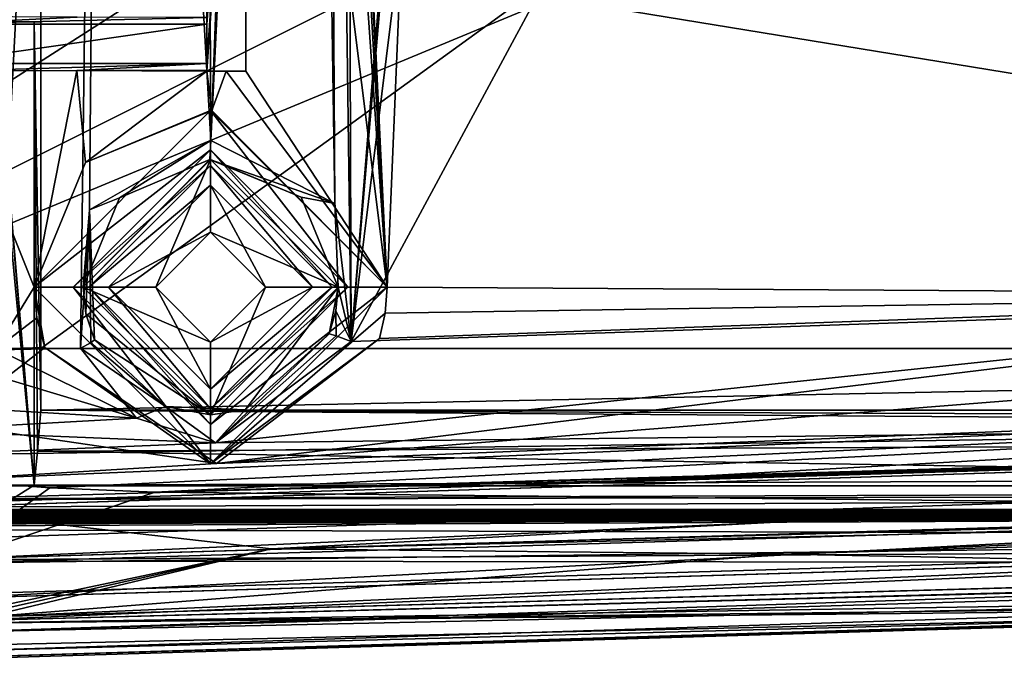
# Model space of a CAD drawing. Extents: x -54 to 446, y -6 to 1400.
# Tile 225 of 254: x 16 to 41, y 1330 to 1346. Entities that reach past the tile are written whole.
import ezdxf

# ---------------------------------------------------------------- set-up
doc = ezdxf.new("R2010")
doc.units = 0
doc.header["$LTSCALE"] = 52.148148
for name, color, linetype in [('1023', 7, 'CONTINUOUS'), ('1034', 7, 'CONTINUOUS'), ('1035', 7, 'CONTINUOUS'), ('1038', 7, 'CONTINUOUS'), ('1039', 7, 'CONTINUOUS'), ('1043', 7, 'CONTINUOUS'), ('1049', 7, 'CONTINUOUS'), ('1061', 7, 'CONTINUOUS'), ('1064', 7, 'CONTINUOUS'), ('1075', 7, 'CONTINUOUS'), ('1091', 7, 'CONTINUOUS'), ('1159', 7, 'CONTINUOUS'), ('1160', 7, 'CONTINUOUS'), ('1172', 7, 'CONTINUOUS'), ('1180', 7, 'CONTINUOUS'), ('1190', 7, 'CONTINUOUS'), ('1191', 7, 'CONTINUOUS'), ('1197', 7, 'CONTINUOUS'), ('1198', 7, 'CONTINUOUS'), ('1217', 7, 'CONTINUOUS'), ('1222', 7, 'CONTINUOUS'), ('1230', 7, 'CONTINUOUS'), ('1237', 7, 'CONTINUOUS'), ('1258', 7, 'CONTINUOUS'), ('1285', 7, 'CONTINUOUS'), ('1351', 7, 'CONTINUOUS'), ('1364', 7, 'CONTINUOUS'), ('1369', 7, 'CONTINUOUS'), ('1388', 7, 'CONTINUOUS'), ('1394', 7, 'CONTINUOUS'), ('1415', 7, 'CONTINUOUS'), ('1416', 7, 'CONTINUOUS'), ('1417', 7, 'CONTINUOUS'), ('1433', 7, 'CONTINUOUS'), ('1441', 7, 'CONTINUOUS'), ('1449', 7, 'CONTINUOUS'), ('1454', 7, 'CONTINUOUS'), ('1467', 7, 'CONTINUOUS'), ('1472', 7, 'CONTINUOUS'), ('1494', 7, 'CONTINUOUS'), ('1505', 7, 'CONTINUOUS'), ('1508', 7, 'CONTINUOUS'), ('1578', 7, 'CONTINUOUS'), ('845', 7, 'CONTINUOUS'), ('854', 7, 'CONTINUOUS'), ('857', 7, 'CONTINUOUS'), ('871', 7, 'CONTINUOUS'), ('872', 7, 'CONTINUOUS'), ('873', 7, 'CONTINUOUS'), ('877', 7, 'CONTINUOUS'), ('914', 7, 'CONTINUOUS'), ('915', 7, 'CONTINUOUS'), ('917', 7, 'CONTINUOUS'), ('941', 7, 'CONTINUOUS'), ('942', 7, 'CONTINUOUS'), ('943', 7, 'CONTINUOUS'), ('955', 7, 'CONTINUOUS')]:
    doc.layers.add(name, color=color, linetype=linetype)

msp = doc.modelspace()

# ---------------------------------------------------------------- linework, layer by layer
at = {"layer": '1023', "color": 7, "linetype": 'CONTINUOUS'}
for points in [[(15.294, 1330.7, -8.695), (57.084, 1331.876, 2.315), (60.365, 1331.98, 5.085), (15.294, 1330.7, -8.695)], [(15.294, 1330.7, -10.853), (57.084, 1331.876, 2.315), (15.294, 1330.7, -8.695), (15.294, 1330.7, -10.853)]]:
    msp.add_3dface(points, dxfattribs=at)
at = {"layer": '1034', "color": 7, "linetype": 'CONTINUOUS'}
for points in [[(17.5, 1339.1, -5), (21, 1335.6, -5), (17.5, 1339.1, -2), (17.5, 1339.1, -5)], [(17.5, 1339.1, -2), (21, 1335.6, -5), (21, 1335.6, -2), (17.5, 1339.1, -2)], [(21, 1335.6, -5), (24.5, 1339.1, -5), (21, 1335.6, -2), (21, 1335.6, -5)], [(24.5, 1339.1, -5), (24.5, 1339.1, -2), (21, 1335.6, -2), (24.5, 1339.1, -5)]]:
    msp.add_3dface(points, dxfattribs=at)
at = {"layer": '1035', "color": 7, "linetype": 'CONTINUOUS'}
for points in [[(21, 1342.6, -5), (17.5, 1339.1, -5), (21, 1342.6, -2), (21, 1342.6, -5)], [(21, 1342.6, -2), (17.5, 1339.1, -5), (17.5, 1339.1, -2), (21, 1342.6, -2)], [(24.5, 1339.1, -5), (21, 1342.6, -5), (24.5, 1339.1, -2), (24.5, 1339.1, -5)], [(24.5, 1339.1, -2), (21, 1342.6, -5), (21, 1342.6, -2), (24.5, 1339.1, -2)]]:
    msp.add_3dface(points, dxfattribs=at)
at = {"layer": '1038', "color": 7, "linetype": 'CONTINUOUS'}
for points in [[(17.9, 1339.1, -2), (21, 1336, -2), (18.4, 1339.1, -2.5), (17.9, 1339.1, -2)], [(18.4, 1339.1, -2.5), (21, 1336, -2), (21, 1336.5, -2.5), (18.4, 1339.1, -2.5)], [(21, 1336, -2), (24.1, 1339.1, -2), (21, 1336.5, -2.5), (21, 1336, -2)], [(24.1, 1339.1, -2), (23.6, 1339.1, -2.5), (21, 1336.5, -2.5), (24.1, 1339.1, -2)]]:
    msp.add_3dface(points, dxfattribs=at)
at = {"layer": '1039', "color": 7, "linetype": 'CONTINUOUS'}
for points in [[(21, 1342.2, -2), (17.9, 1339.1, -2), (21, 1341.7, -2.5), (21, 1342.2, -2)], [(24.1, 1339.1, -2), (21, 1342.2, -2), (23.6, 1339.1, -2.5), (24.1, 1339.1, -2)], [(23.6, 1339.1, -2.5), (21, 1342.2, -2), (21, 1341.7, -2.5), (23.6, 1339.1, -2.5)], [(21, 1341.7, -2.5), (17.9, 1339.1, -2), (18.4, 1339.1, -2.5), (21, 1341.7, -2.5)]]:
    msp.add_3dface(points, dxfattribs=at)
at = {"layer": '1043', "color": 7, "linetype": 'CONTINUOUS'}
for points in [[(14.296, 1345.994, -11.095), (13.908, 1345.8), (17.595, 1345.982, -10.429), (14.296, 1345.994, -11.095)], [(13.908, 1345.8), (20.9, 1345.971, -9.799), (17.595, 1345.982, -10.429), (13.908, 1345.8)], [(13.908, 1345.8), (20.9, 1345.8), (20.9, 1345.971, -9.799), (13.908, 1345.8)]]:
    msp.add_3dface(points, dxfattribs=at)
at = {"layer": '1049', "color": 7, "linetype": 'CONTINUOUS'}
for points in [[(20.764, 1390.459, -12.673), (22.874, 1392.017, -12.418), (21.005, 1342.84, -11.759), (20.764, 1390.459, -12.673)], [(22.874, 1392.017, -12.418), (23.396, 1391.995, -12.349), (21.005, 1342.84, -11.759), (22.874, 1392.017, -12.418)], [(21.005, 1342.84, -11.759), (23.396, 1391.995, -12.349), (24.168, 1341.229, -11.146), (21.005, 1342.84, -11.759)], [(23.396, 1391.995, -12.349), (23.867, 1390.465, -12.254), (24.168, 1341.229, -11.146), (23.396, 1391.995, -12.349)], [(31.261, 1391.636, -11.423), (53.06, 1390.533, -9.913), (24.579, 1337.717, -10.997), (31.261, 1391.636, -11.423)], [(28.855, 1387.568, -11.571), (31.261, 1391.636, -11.423), (24.579, 1337.717, -10.997), (28.855, 1387.568, -11.571)], [(18.341, 1389.508, -13.008), (20.764, 1390.459, -12.673), (21.005, 1342.84, -11.759), (18.341, 1389.508, -13.008)], [(23.867, 1390.465, -12.254), (24.405, 1389.069, -12.154), (24.579, 1337.717, -10.997), (23.867, 1390.465, -12.254)], [(24.168, 1341.229, -11.146), (23.867, 1390.465, -12.254), (24.579, 1337.717, -10.997), (24.168, 1341.229, -11.146)], [(24.579, 1337.717, -10.997), (53.06, 1390.533, -9.913), (55.698, 1338.774, -7.074), (24.579, 1337.717, -10.997)], [(13.929, 1388.521, -13.69), (18.341, 1389.508, -13.008), (15.573, 1337.499, -12.771), (13.929, 1388.521, -13.69)], [(15.573, 1337.499, -12.771), (18.341, 1389.508, -13.008), (17.686, 1337.544, -12.329), (15.573, 1337.499, -12.771)], [(17.686, 1337.544, -12.329), (18.341, 1389.508, -13.008), (17.913, 1341.071, -12.333), (17.686, 1337.544, -12.329)], [(17.913, 1341.071, -12.333), (18.341, 1389.508, -13.008), (21.005, 1342.84, -11.759), (17.913, 1341.071, -12.333)], [(24.405, 1389.069, -12.154), (28.619, 1387.49, -11.597), (24.579, 1337.717, -10.997), (24.405, 1389.069, -12.154)], [(28.619, 1387.49, -11.597), (28.855, 1387.568, -11.571), (24.579, 1337.717, -10.997), (28.619, 1387.49, -11.597)]]:
    msp.add_3dface(points, dxfattribs=at)
at = {"layer": '1061', "color": 7, "linetype": 'CONTINUOUS'}
for points in [[(19.6, 1339.1, -6.5), (17.75, 1339.1, -6.5), (21, 1342.35, -6.5), (19.6, 1339.1, -6.5)], [(21, 1340.5, -6.5), (19.6, 1339.1, -6.5), (21, 1342.35, -6.5), (21, 1340.5, -6.5)], [(24.25, 1339.1, -6.5), (21, 1340.5, -6.5), (21, 1342.35, -6.5), (24.25, 1339.1, -6.5)], [(22.4, 1339.1, -6.5), (21, 1340.5, -6.5), (24.25, 1339.1, -6.5), (22.4, 1339.1, -6.5)], [(17.75, 1339.1, -6.5), (19.6, 1339.1, -6.5), (21, 1337.7, -6.5), (17.75, 1339.1, -6.5)], [(21, 1335.85, -6.5), (17.75, 1339.1, -6.5), (21, 1337.7, -6.5), (21, 1335.85, -6.5)], [(21, 1335.85, -6.5), (22.4, 1339.1, -6.5), (24.25, 1339.1, -6.5), (21, 1335.85, -6.5)], [(22.4, 1339.1, -6.5), (21, 1335.85, -6.5), (21, 1337.7, -6.5), (22.4, 1339.1, -6.5)]]:
    msp.add_3dface(points, dxfattribs=at)
at = {"layer": '1064', "color": 7, "linetype": 'CONTINUOUS'}
for points in [[(60.3, 1332.652, 5.071), (14.227, 1331.264, -9.128), (15.294, 1330.7, -8.695), (60.3, 1332.652, 5.071)], [(60.3, 1332.652, 5.071), (15.294, 1330.7, -8.695), (60.365, 1331.98, 5.085), (60.3, 1332.652, 5.071)]]:
    msp.add_3dface(points, dxfattribs=at)
at = {"layer": '1075', "color": 7, "linetype": 'CONTINUOUS'}
for points in [[(60.297, 1333.453, 5.991), (14.227, 1332.065, -8.156), (60.307, 1332.653, 5.993), (60.297, 1333.453, 5.991)], [(60.307, 1332.653, 5.993), (14.227, 1332.065, -8.156), (14.227, 1331.264, -8.156), (60.307, 1332.653, 5.993)]]:
    msp.add_3dface(points, dxfattribs=at)
at = {"layer": '1091', "color": 7, "linetype": 'CONTINUOUS'}
for points in [[(20.999, 1341.7, -3.5), (18.4, 1339.1, -3.5), (21, 1340.5, -3.5), (20.999, 1341.7, -3.5)], [(23.6, 1339.1, -3.5), (20.999, 1341.7, -3.5), (22.4, 1339.1, -3.5), (23.6, 1339.1, -3.5)], [(22.4, 1339.1, -3.5), (20.999, 1341.7, -3.5), (21, 1340.5, -3.5), (22.4, 1339.1, -3.5)], [(18.4, 1339.1, -3.5), (19.6, 1339.1, -3.5), (21, 1340.5, -3.5), (18.4, 1339.1, -3.5)], [(18.4, 1339.1, -3.5), (21.001, 1336.5, -3.5), (19.6, 1339.1, -3.5), (18.4, 1339.1, -3.5)], [(19.6, 1339.1, -3.5), (21.001, 1336.5, -3.5), (21, 1337.7, -3.5), (19.6, 1339.1, -3.5)], [(21.001, 1336.5, -3.5), (23.6, 1339.1, -3.5), (21, 1337.7, -3.5), (21.001, 1336.5, -3.5)], [(21, 1337.7, -3.5), (23.6, 1339.1, -3.5), (22.4, 1339.1, -3.5), (21, 1337.7, -3.5)]]:
    msp.add_3dface(points, dxfattribs=at)
at = {"layer": '1159', "color": 7, "linetype": 'CONTINUOUS'}
for points in [[(21.9, 1344.6, -9.591), (21.9, 1367.823, -10.044), (21.9, 1359.716, -7.058), (21.9, 1344.6, -9.591)], [(21.9, 1358.974), (21.9, 1344.6), (21.9, 1359.716, -7.058), (21.9, 1358.974)], [(21.9, 1344.6), (21.9, 1344.6, -9.591), (21.9, 1359.716, -7.058), (21.9, 1344.6)]]:
    msp.add_3dface(points, dxfattribs=at)
at = {"layer": '1160', "color": 7, "linetype": 'CONTINUOUS'}
for points in [[(19.583, 1333.878, -7.004), (60.289, 1333.452, 5.069), (62.203, 1335.138, 5.469), (19.583, 1333.878, -7.004)], [(14.227, 1334.186, -9.128), (14.227, 1332.065, -9.128), (16.906, 1333.985, -8.049), (14.227, 1334.186, -9.128)], [(16.906, 1333.985, -8.049), (14.227, 1332.065, -9.128), (19.583, 1333.878, -7.004), (16.906, 1333.985, -8.049)], [(14.227, 1332.065, -9.128), (60.289, 1333.452, 5.069), (19.583, 1333.878, -7.004), (14.227, 1332.065, -9.128)]]:
    msp.add_3dface(points, dxfattribs=at)
at = {"layer": '1172', "color": 7, "linetype": 'CONTINUOUS'}
for points in [[(60.307, 1332.653, 5.993), (14.227, 1331.264, -8.156), (60.3, 1332.652, 5.071), (60.307, 1332.653, 5.993)], [(14.227, 1331.264, -8.156), (14.227, 1331.264, -9.128), (60.3, 1332.652, 5.071), (14.227, 1331.264, -8.156)]]:
    msp.add_3dface(points, dxfattribs=at)
at = {"layer": '1180', "color": 7, "linetype": 'CONTINUOUS'}
msp.add_3dface([(35.826, 1334.3, -3.368), (70.359, 1335.379, 5.045), (55.883, 1335.117, -1.282), (35.826, 1334.3, -3.368)], dxfattribs=at)
at = {"layer": '1190', "color": 7, "linetype": 'CONTINUOUS'}
for points in [[(16.5, 1339.1, -10.553), (16.569, 1338.316, -10.528), (16.5, 1339.1, -5), (16.5, 1339.1, -10.553)], [(16.569, 1338.316, -10.528), (16.772, 1337.559, -10.475), (16.5, 1339.1, -5), (16.569, 1338.316, -10.528)], [(16.5, 1339.1, -5), (16.772, 1337.559, -10.475), (21, 1334.6, -5), (16.5, 1339.1, -5)], [(25.451, 1338.438, -8.825), (25.5, 1339.1, -8.831), (21, 1334.6, -5), (25.451, 1338.438, -8.825)], [(21, 1334.6, -5), (25.5, 1339.1, -8.831), (25.5, 1339.1, -5), (21, 1334.6, -5)], [(25.306, 1337.792, -8.836), (25.451, 1338.438, -8.825), (21, 1334.6, -5), (25.306, 1337.792, -8.836)], [(21.149, 1334.602, -8.042), (25.306, 1337.792, -8.836), (21, 1334.6, -5), (21.149, 1334.602, -8.042)], [(16.772, 1337.559, -10.475), (21.149, 1334.602, -8.042), (21, 1334.6, -5), (16.772, 1337.559, -10.475)]]:
    msp.add_3dface(points, dxfattribs=at)
at = {"layer": '1191', "color": 7, "linetype": 'CONTINUOUS'}
for points in [[(17.814, 1342.278, -10.331), (16.5, 1339.1, -10.553), (21, 1343.6, -5), (17.814, 1342.278, -10.331)], [(16.5, 1339.1, -10.553), (16.5, 1339.1, -5), (21, 1343.6, -5), (16.5, 1339.1, -10.553)], [(21.027, 1343.6, -9.733), (17.814, 1342.278, -10.331), (21, 1343.6, -5), (21.027, 1343.6, -9.733)], [(25.5, 1339.1, -5), (21.027, 1343.6, -9.733), (21, 1343.6, -5), (25.5, 1339.1, -5)], [(25.5, 1339.1, -8.831), (21.027, 1343.6, -9.733), (25.5, 1339.1, -5), (25.5, 1339.1, -8.831)]]:
    msp.add_3dface(points, dxfattribs=at)
at = {"layer": '1197', "color": 7, "linetype": 'CONTINUOUS'}
for points in [[(18.4, 1339.1, -2.5), (21, 1336.5, -2.5), (18.4, 1339.1, -3.5), (18.4, 1339.1, -2.5)], [(18.4, 1339.1, -3.5), (21, 1336.5, -2.5), (21.001, 1336.5, -3.5), (18.4, 1339.1, -3.5)], [(21, 1336.5, -2.5), (23.6, 1339.1, -2.5), (21.001, 1336.5, -3.5), (21, 1336.5, -2.5)], [(21.001, 1336.5, -3.5), (23.6, 1339.1, -2.5), (23.6, 1339.1, -3.5), (21.001, 1336.5, -3.5)]]:
    msp.add_3dface(points, dxfattribs=at)
at = {"layer": '1198', "color": 7, "linetype": 'CONTINUOUS'}
for points in [[(21, 1341.7, -2.5), (18.4, 1339.1, -2.5), (20.999, 1341.7, -3.5), (21, 1341.7, -2.5)], [(18.4, 1339.1, -2.5), (18.4, 1339.1, -3.5), (20.999, 1341.7, -3.5), (18.4, 1339.1, -2.5)], [(23.6, 1339.1, -3.5), (21, 1341.7, -2.5), (20.999, 1341.7, -3.5), (23.6, 1339.1, -3.5)], [(23.6, 1339.1, -2.5), (21, 1341.7, -2.5), (23.6, 1339.1, -3.5), (23.6, 1339.1, -2.5)]]:
    msp.add_3dface(points, dxfattribs=at)
at = {"layer": '1217', "color": 7, "linetype": 'CONTINUOUS'}
for points in [[(24.579, 1337.717, -10.997), (55.698, 1338.774, -7.074), (21.122, 1335.134, -11.042), (24.579, 1337.717, -10.997)], [(55.698, 1338.774, -7.074), (88.027, 1335.888, -4.669), (21.122, 1335.134, -11.042), (55.698, 1338.774, -7.074)], [(13.455, 1336.103, -13.058), (13.461, 1337.456, -13.229), (19.115, 1335.758, -11.72), (13.455, 1336.103, -13.058)], [(13.461, 1337.46, -13.229), (15.573, 1337.499, -12.771), (19.115, 1335.758, -11.72), (13.461, 1337.46, -13.229)], [(13.461, 1337.456, -13.229), (13.461, 1337.46, -13.229), (19.115, 1335.758, -11.72), (13.461, 1337.456, -13.229)], [(15.573, 1337.499, -12.771), (17.686, 1337.544, -12.329), (19.115, 1335.758, -11.72), (15.573, 1337.499, -12.771)], [(13.446, 1335.45, -12.856), (13.455, 1336.103, -13.058), (19.115, 1335.758, -11.72), (13.446, 1335.45, -12.856)], [(13.386, 1333.476, -11.639), (13.377, 1333.478, -11.642), (88.027, 1335.888, -4.669), (13.386, 1333.476, -11.639)], [(13.377, 1333.478, -11.642), (13.39, 1333.578, -11.731), (88.027, 1335.888, -4.669), (13.377, 1333.478, -11.642)], [(13.395, 1333.475, -11.635), (13.386, 1333.476, -11.639), (88.027, 1335.888, -4.669), (13.395, 1333.475, -11.635)], [(13.39, 1333.578, -11.731), (13.397, 1333.68, -11.819), (88.027, 1335.888, -4.669), (13.39, 1333.578, -11.731)], [(22.551, 1332.435, -8.018), (13.395, 1333.475, -11.635), (88.027, 1335.888, -4.669), (22.551, 1332.435, -8.018)], [(13.397, 1333.68, -11.819), (13.433, 1334.816, -12.576), (88.027, 1335.888, -4.669), (13.397, 1333.68, -11.819)], [(88.027, 1335.888, -4.669), (13.433, 1334.816, -12.576), (21.122, 1335.134, -11.042), (88.027, 1335.888, -4.669)], [(88.211, 1334.243, -0.845), (22.551, 1332.435, -8.018), (88.027, 1335.888, -4.669), (88.211, 1334.243, -0.845)], [(21.122, 1335.134, -11.042), (13.446, 1335.45, -12.856), (19.115, 1335.758, -11.72), (21.122, 1335.134, -11.042)], [(13.433, 1334.816, -12.576), (13.446, 1335.45, -12.856), (21.122, 1335.134, -11.042), (13.433, 1334.816, -12.576)], [(60.408, 1333.299, -1.101), (22.551, 1332.435, -8.018), (88.211, 1334.243, -0.845), (60.408, 1333.299, -1.101)], [(35.594, 1332.292, -3.518), (22.551, 1332.435, -8.018), (60.408, 1333.299, -1.101), (35.594, 1332.292, -3.518)]]:
    msp.add_3dface(points, dxfattribs=at)
at = {"layer": '1222', "color": 7, "linetype": 'CONTINUOUS'}
msp.add_3dface([(20.9, 1345.8), (20.9, 1358.974), (20.9, 1345.971, -9.799), (20.9, 1345.8)], dxfattribs=at)
at = {"layer": '1230', "color": 7, "linetype": 'CONTINUOUS'}
for points in [[(60.289, 1333.452, 5.069), (14.227, 1332.065, -9.128), (60.297, 1333.453, 5.991), (60.289, 1333.452, 5.069)], [(14.227, 1332.065, -9.128), (14.227, 1332.065, -8.156), (60.297, 1333.453, 5.991), (14.227, 1332.065, -9.128)]]:
    msp.add_3dface(points, dxfattribs=at)
at = {"layer": '1237', "color": 7, "linetype": 'CONTINUOUS'}
for points in [[(17.913, 1341.071, -12.333), (21.005, 1342.84, -11.759), (18.678, 1341.374, -11.751), (17.913, 1341.071, -12.333)], [(21.005, 1342.84, -11.759), (20.982, 1342.35, -11.255), (18.678, 1341.374, -11.751), (21.005, 1342.84, -11.759)], [(21.005, 1342.84, -11.759), (24.168, 1341.229, -11.146), (20.982, 1342.35, -11.255), (21.005, 1342.84, -11.759)], [(24.168, 1341.229, -11.146), (23.305, 1341.391, -10.739), (20.982, 1342.35, -11.255), (24.168, 1341.229, -11.146)], [(17.913, 1341.071, -12.333), (18.678, 1341.374, -11.751), (17.75, 1339.1, -11.93), (17.913, 1341.071, -12.333)], [(24.168, 1341.229, -11.146), (24.25, 1339.1, -10.488), (23.305, 1341.391, -10.739), (24.168, 1341.229, -11.146)], [(24.168, 1341.229, -11.146), (24.579, 1337.717, -10.997), (24.25, 1339.1, -10.488), (24.168, 1341.229, -11.146)], [(17.686, 1337.544, -12.329), (17.913, 1341.071, -12.333), (17.947, 1337.68, -12.158), (17.686, 1337.544, -12.329)], [(17.913, 1341.071, -12.333), (17.75, 1339.1, -11.93), (17.823, 1338.416, -11.901), (17.913, 1341.071, -12.333)], [(18.04, 1337.757, -11.839), (17.913, 1341.071, -12.333), (17.823, 1338.416, -11.901), (18.04, 1337.757, -11.839)], [(17.947, 1337.68, -12.158), (17.913, 1341.071, -12.333), (18.04, 1337.757, -11.839), (17.947, 1337.68, -12.158)], [(24.25, 1339.1, -10.488), (24.579, 1337.717, -10.997), (24.193, 1338.496, -10.484), (24.25, 1339.1, -10.488)], [(24.024, 1337.91, -10.505), (24.193, 1338.496, -10.484), (24.197, 1337.862, -10.888), (24.024, 1337.91, -10.505)], [(24.193, 1338.496, -10.484), (24.579, 1337.717, -10.997), (24.197, 1337.862, -10.888), (24.193, 1338.496, -10.484)]]:
    msp.add_3dface(points, dxfattribs=at)
at = {"layer": '1258', "color": 7, "linetype": 'CONTINUOUS'}
for points in [[(87.926, 1339.896, -4.514), (56.441, 1338.912, -5.02), (21.149, 1334.602, -8.042), (87.926, 1339.896, -4.514)], [(88.054, 1337.329, -3.282), (87.926, 1339.896, -4.514), (21.149, 1334.602, -8.042), (88.054, 1337.329, -3.282)], [(56.441, 1338.912, -5.02), (25.306, 1337.792, -8.836), (21.149, 1334.602, -8.042), (56.441, 1338.912, -5.02)], [(14.275, 1335.619, -10.495), (16.772, 1337.559, -10.475), (15.532, 1337.531, -10.735), (14.275, 1335.619, -10.495)], [(16.772, 1337.559, -10.475), (14.275, 1335.619, -10.495), (21.149, 1334.602, -8.042), (16.772, 1337.559, -10.475)], [(14.227, 1334.186, -9.128), (16.906, 1333.985, -8.049), (88.054, 1337.329, -3.282), (14.227, 1334.186, -9.128)], [(14.227, 1334.186, -9.128), (88.054, 1337.329, -3.282), (21.149, 1334.602, -8.042), (14.227, 1334.186, -9.128)], [(16.906, 1333.985, -8.049), (19.583, 1333.878, -7.004), (88.054, 1337.329, -3.282), (16.906, 1333.985, -8.049)], [(88.054, 1337.329, -3.282), (19.583, 1333.878, -7.004), (31.31, 1334.167, -4.436), (88.054, 1337.329, -3.282)], [(88.162, 1336.24, -0.74), (88.054, 1337.329, -3.282), (31.31, 1334.167, -4.436), (88.162, 1336.24, -0.74)], [(35.826, 1334.3, -3.368), (88.162, 1336.24, -0.74), (31.31, 1334.167, -4.436), (35.826, 1334.3, -3.368)], [(88.162, 1336.24, -0.74), (35.826, 1334.3, -3.368), (55.883, 1335.117, -1.282), (88.162, 1336.24, -0.74)], [(14.275, 1335.619, -10.495), (14.227, 1334.186, -9.128), (21.149, 1334.602, -8.042), (14.275, 1335.619, -10.495)]]:
    msp.add_3dface(points, dxfattribs=at)
at = {"layer": '1285', "color": 7, "linetype": 'CONTINUOUS'}
for points in [[(21, 1343.6, -5), (16.5, 1339.1, -5), (21, 1342.6, -5), (21, 1343.6, -5)], [(25.5, 1339.1, -5), (21, 1343.6, -5), (24.5, 1339.1, -5), (25.5, 1339.1, -5)], [(24.5, 1339.1, -5), (21, 1343.6, -5), (21, 1342.6, -5), (24.5, 1339.1, -5)], [(16.5, 1339.1, -5), (17.5, 1339.1, -5), (21, 1342.6, -5), (16.5, 1339.1, -5)], [(16.5, 1339.1, -5), (21, 1334.6, -5), (17.5, 1339.1, -5), (16.5, 1339.1, -5)], [(17.5, 1339.1, -5), (21, 1334.6, -5), (21, 1335.6, -5), (17.5, 1339.1, -5)], [(21, 1334.6, -5), (25.5, 1339.1, -5), (21, 1335.6, -5), (21, 1334.6, -5)], [(21, 1335.6, -5), (25.5, 1339.1, -5), (24.5, 1339.1, -5), (21, 1335.6, -5)]]:
    msp.add_3dface(points, dxfattribs=at)
at = {"layer": '1351', "color": 7, "linetype": 'CONTINUOUS'}
for points in [[(14.289, 1331.166, -8.023), (14.289, 1332.167, -8.023), (60.025, 1333.544, 6.035), (14.289, 1331.166, -8.023)], [(14.289, 1331.166, -8.023), (60.025, 1333.544, 6.035), (60.024, 1332.544, 6.035), (14.289, 1331.166, -8.023)]]:
    msp.add_3dface(points, dxfattribs=at)
at = {"layer": '1364', "color": 7, "linetype": 'CONTINUOUS'}
for points in [[(16.67, 1393.869, 4.719), (16.67, 1337.534, -1.202), (16.67, 1392.302, 19.637), (16.67, 1393.869, 4.719)], [(16.67, 1345.858, 13.716), (16.67, 1345.858, 14.755), (16.67, 1392.302, 19.637), (16.67, 1345.858, 13.716)], [(16.67, 1337.534, -1.202), (16.67, 1345.858, 13.716), (16.67, 1392.302, 19.637), (16.67, 1337.534, -1.202)], [(16.67, 1335.966, 13.716), (16.67, 1345.858, 13.716), (16.67, 1337.534, -1.202), (16.67, 1335.966, 13.716)]]:
    msp.add_3dface(points, dxfattribs=at)
at = {"layer": '1369', "color": 7, "linetype": 'CONTINUOUS'}
for points in [[(-0.238, 1332.951, 13.998), (107.5, 1333.431, 15.987), (-7.04, 1332.978, 14.114), (-0.238, 1332.951, 13.998)], [(-7.04, 1332.978, 14.114), (107.5, 1333.431, 15.987), (-6.832, 1333.005, 14.229), (-7.04, 1332.978, 14.114)], [(-6.832, 1333.005, 14.229), (107.5, 1333.431, 15.987), (-6.623, 1333.031, 14.34), (-6.832, 1333.005, 14.229)], [(-6.623, 1333.031, 14.34), (107.5, 1333.431, 15.987), (-6.415, 1333.056, 14.446), (-6.623, 1333.031, 14.34)], [(-6.415, 1333.056, 14.446), (107.5, 1333.431, 15.987), (-6.206, 1333.081, 14.549), (-6.415, 1333.056, 14.446)], [(-6.206, 1333.081, 14.549), (107.5, 1333.431, 15.987), (-5.998, 1333.104, 14.649), (-6.206, 1333.081, 14.549)], [(-5.998, 1333.104, 14.649), (107.5, 1333.431, 15.987), (-5.789, 1333.127, 14.744), (-5.998, 1333.104, 14.649)], [(-5.789, 1333.127, 14.744), (107.5, 1333.431, 15.987), (-5.579, 1333.149, 14.836), (-5.789, 1333.127, 14.744)], [(-5.579, 1333.149, 14.836), (107.5, 1333.431, 15.987), (-5.368, 1333.17, 14.924), (-5.579, 1333.149, 14.836)], [(-5.368, 1333.17, 14.924), (107.5, 1333.431, 15.987), (-5.156, 1333.191, 15.009), (-5.368, 1333.17, 14.924)], [(-5.156, 1333.191, 15.009), (107.5, 1333.431, 15.987), (-4.943, 1333.211, 15.091), (-5.156, 1333.191, 15.009)], [(-4.943, 1333.211, 15.091), (107.5, 1333.431, 15.987), (-4.728, 1333.23, 15.17), (-4.943, 1333.211, 15.091)], [(-4.728, 1333.23, 15.17), (107.5, 1333.431, 15.987), (-4.512, 1333.248, 15.245), (-4.728, 1333.23, 15.17)], [(-4.512, 1333.248, 15.245), (107.5, 1333.431, 15.987), (-4.293, 1333.266, 15.317), (-4.512, 1333.248, 15.245)], [(-4.293, 1333.266, 15.317), (107.5, 1333.431, 15.987), (-4.073, 1333.282, 15.386), (-4.293, 1333.266, 15.317)], [(-4.073, 1333.282, 15.386), (107.5, 1333.431, 15.987), (-3.852, 1333.298, 15.451), (-4.073, 1333.282, 15.386)], [(-3.852, 1333.298, 15.451), (107.5, 1333.431, 15.987), (-3.63, 1333.313, 15.512), (-3.852, 1333.298, 15.451)], [(-3.63, 1333.313, 15.512), (107.5, 1333.431, 15.987), (-3.408, 1333.328, 15.57), (-3.63, 1333.313, 15.512)], [(-3.408, 1333.328, 15.57), (107.5, 1333.431, 15.987), (-3.184, 1333.341, 15.624), (-3.408, 1333.328, 15.57)], [(-3.184, 1333.341, 15.624), (107.5, 1333.431, 15.987), (-2.961, 1333.354, 15.675), (-3.184, 1333.341, 15.624)], [(-2.961, 1333.354, 15.675), (107.5, 1333.431, 15.987), (-2.736, 1333.365, 15.722), (-2.961, 1333.354, 15.675)], [(-2.736, 1333.365, 15.722), (107.5, 1333.431, 15.987), (-2.511, 1333.376, 15.766), (-2.736, 1333.365, 15.722)], [(-2.511, 1333.376, 15.766), (107.5, 1333.431, 15.987), (-2.286, 1333.386, 15.806), (-2.511, 1333.376, 15.766)], [(-2.286, 1333.386, 15.806), (107.5, 1333.431, 15.987), (-2.06, 1333.395, 15.842), (-2.286, 1333.386, 15.806)], [(-2.06, 1333.395, 15.842), (107.5, 1333.431, 15.987), (-1.833, 1333.403, 15.875), (-2.06, 1333.395, 15.842)], [(-1.833, 1333.403, 15.875), (107.5, 1333.431, 15.987), (-1.606, 1333.41, 15.904), (-1.833, 1333.403, 15.875)], [(-1.606, 1333.41, 15.904), (107.5, 1333.431, 15.987), (-1.378, 1333.417, 15.93), (-1.606, 1333.41, 15.904)], [(-1.378, 1333.417, 15.93), (107.5, 1333.431, 15.987), (-1.15, 1333.422, 15.952), (-1.378, 1333.417, 15.93)], [(-1.15, 1333.422, 15.952), (107.5, 1333.431, 15.987), (-0.922, 1333.427, 15.97), (-1.15, 1333.422, 15.952)], [(-0.922, 1333.427, 15.97), (107.5, 1333.431, 15.987), (-0.692, 1333.43, 15.985), (-0.922, 1333.427, 15.97)], [(-0.692, 1333.43, 15.985), (107.5, 1333.431, 15.987), (-0.463, 1333.433, 15.996), (-0.692, 1333.43, 15.985)], [(105.817, 1333.435, 16.003), (-0.233, 1333.435, 16.003), (-0.463, 1333.433, 15.996), (105.817, 1333.435, 16.003)], [(106.649, 1333.433, 15.997), (105.817, 1333.435, 16.003), (-0.463, 1333.433, 15.996), (106.649, 1333.433, 15.997)], [(107.5, 1333.431, 15.987), (106.649, 1333.433, 15.997), (-0.463, 1333.433, 15.996), (107.5, 1333.431, 15.987)], [(107.5, 1333.431, 15.987), (-0.238, 1332.951, 13.998), (107.5, 1332.687, 12.843), (107.5, 1333.431, 15.987)], [(-0.238, 1332.951, 13.998), (9.58, 1332.126, 10.209), (107.5, 1332.687, 12.843), (-0.238, 1332.951, 13.998)], [(9.58, 1332.126, 10.209), (107.5, 1332.02, 9.681), (107.5, 1332.687, 12.843), (9.58, 1332.126, 10.209)], [(9.58, 1332.126, 10.209), (13.991, 1330.533, 0.489), (107.5, 1332.02, 9.681), (9.58, 1332.126, 10.209)], [(13.991, 1330.533, 0.489), (64.95, 1331.148, 4.804), (107.5, 1332.02, 9.681), (13.991, 1330.533, 0.489)], [(13.991, 1330.533, 0.489), (60.719, 1331.013, 3.937), (64.95, 1331.148, 4.804), (13.991, 1330.533, 0.489)], [(13.991, 1330.533, 0.489), (14.182, 1329.961, -4.968), (60.719, 1331.013, 3.937), (13.991, 1330.533, 0.489)], [(14.182, 1329.961, -4.968), (14.373, 1329.617, -10.444), (60.719, 1331.013, 3.937), (14.182, 1329.961, -4.968)]]:
    msp.add_3dface(points, dxfattribs=at)
at = {"layer": '1388', "color": 7, "linetype": 'CONTINUOUS'}
for points in [[(15.5, 1345.67, 4), (15.5, 1345.858, 4), (16.5, 1334.058, 4), (15.5, 1345.67, 4)], [(16.5, 1334.058, 4), (15.5, 1345.858, 4), (16.5, 1345.858, 4), (16.5, 1334.058, 4)], [(15.5, 1344.53, 4), (15.5, 1345.67, 4), (16.5, 1334.058, 4), (15.5, 1344.53, 4)], [(15.5, 1334.058, 4), (15.5, 1344.53, 4), (16.5, 1334.058, 4), (15.5, 1334.058, 4)]]:
    msp.add_3dface(points, dxfattribs=at)
at = {"layer": '1394', "color": 7, "linetype": 'CONTINUOUS'}
for points in [[(94.455, 1337.534, -1.202), (16.67, 1337.534, -1.202), (94.455, 1393.869, 4.719), (94.455, 1337.534, -1.202)], [(16.67, 1337.534, -1.202), (16.67, 1393.869, 4.719), (94.455, 1393.869, 4.719), (16.67, 1337.534, -1.202)]]:
    msp.add_3dface(points, dxfattribs=at)
at = {"layer": '1415', "color": 7, "linetype": 'CONTINUOUS'}
for points in [[(105.817, 1333.892, 16.498), (105.817, 1334.041, 16.53), (-0.233, 1333.655, 16.362), (105.817, 1333.892, 16.498)], [(-0.233, 1333.655, 16.362), (105.817, 1334.041, 16.53), (-0.233, 1334.041, 16.53), (-0.233, 1333.655, 16.362)], [(-0.233, 1333.435, 16.003), (105.817, 1333.435, 16.003), (105.817, 1333.892, 16.498), (-0.233, 1333.435, 16.003)], [(-0.233, 1333.435, 16.003), (105.817, 1333.892, 16.498), (-0.233, 1333.655, 16.362), (-0.233, 1333.435, 16.003)]]:
    msp.add_3dface(points, dxfattribs=at)
at = {"layer": '1416', "color": 7, "linetype": 'CONTINUOUS'}
for points in [[(94.455, 1335.966, 13.716), (16.67, 1335.966, 13.716), (94.455, 1337.534, -1.202), (94.455, 1335.966, 13.716)], [(94.455, 1337.534, -1.202), (16.67, 1335.966, 13.716), (16.67, 1337.534, -1.202), (94.455, 1337.534, -1.202)]]:
    msp.add_3dface(points, dxfattribs=at)
at = {"layer": '1417', "color": 7, "linetype": 'CONTINUOUS'}
for points in [[(-0.657, 1393.93, 22.824), (-0.233, 1334.041, 16.53), (19.44, 1376.262, 20.967), (-0.657, 1393.93, 22.824)], [(19.44, 1376.262, 20.967), (-0.233, 1334.041, 16.53), (21.784, 1362.966, 19.57), (19.44, 1376.262, 20.967)], [(21.784, 1362.966, 19.57), (-0.233, 1334.041, 16.53), (24.905, 1350.129, 18.221), (21.784, 1362.966, 19.57)], [(24.905, 1350.129, 18.221), (-0.233, 1334.041, 16.53), (26.674, 1347.503, 17.945), (24.905, 1350.129, 18.221)], [(26.674, 1347.503, 17.945), (-0.233, 1334.041, 16.53), (29.723, 1346.466, 17.836), (26.674, 1347.503, 17.945)], [(-0.233, 1334.041, 16.53), (105.817, 1334.041, 16.53), (29.723, 1346.466, 17.836), (-0.233, 1334.041, 16.53)], [(29.723, 1346.466, 17.836), (105.817, 1334.041, 16.53), (97.957, 1346.466, 17.836), (29.723, 1346.466, 17.836)]]:
    msp.add_3dface(points, dxfattribs=at)
at = {"layer": '1433', "color": 7, "linetype": 'CONTINUOUS'}
for points in [[(14.4, 1330.312, -11.219), (60.079, 1331.677, 2.979), (60.062, 1331.295, 3.094), (14.4, 1330.312, -11.219)], [(14.393, 1329.822, -11.005), (14.4, 1330.312, -11.219), (60.062, 1331.295, 3.094), (14.393, 1329.822, -11.005)], [(60.048, 1331.041, 3.396), (14.393, 1329.822, -11.005), (60.062, 1331.295, 3.094), (60.048, 1331.041, 3.396)], [(14.373, 1329.617, -10.444), (14.384, 1329.665, -10.751), (60.719, 1331.013, 3.937), (14.373, 1329.617, -10.444)], [(14.384, 1329.665, -10.751), (14.393, 1329.822, -11.005), (60.048, 1331.041, 3.396), (14.384, 1329.665, -10.751)], [(60.719, 1331.013, 3.937), (14.384, 1329.665, -10.751), (60.048, 1331.041, 3.396), (60.719, 1331.013, 3.937)]]:
    msp.add_3dface(points, dxfattribs=at)
at = {"layer": '1441', "color": 7, "linetype": 'CONTINUOUS'}
for points in [[(16.5, 1334.058, 4), (16.5, 1345.858, 4), (16.585, 1334.919, 8.876), (16.5, 1334.058, 4)], [(16.5, 1345.858, 4), (16.67, 1345.858, 13.716), (16.67, 1335.966, 13.716), (16.5, 1345.858, 4)], [(16.5, 1345.858, 4), (16.67, 1335.966, 13.716), (16.585, 1334.919, 8.876), (16.5, 1345.858, 4)]]:
    msp.add_3dface(points, dxfattribs=at)
at = {"layer": '1449', "color": 7, "linetype": 'CONTINUOUS'}
for points in [[(14.4, 1330.312, -11.219), (14.4, 1330.588, -11.219), (56.424, 1331.722, 2.164), (14.4, 1330.312, -11.219)], [(14.4, 1330.312, -11.219), (56.424, 1331.722, 2.164), (60.079, 1331.677, 2.979), (14.4, 1330.312, -11.219)]]:
    msp.add_3dface(points, dxfattribs=at)
at = {"layer": '1454', "color": 7, "linetype": 'CONTINUOUS'}
for points in [[(14.326, 1332.685, -9.088), (60.152, 1334.226, 5.04), (14.326, 1332.168, -9.088), (14.326, 1332.685, -9.088)], [(14.326, 1332.168, -9.088), (60.152, 1334.226, 5.04), (60.341, 1333.554, 5.08), (14.326, 1332.168, -9.088)]]:
    msp.add_3dface(points, dxfattribs=at)
at = {"layer": '1467', "color": 7, "linetype": 'CONTINUOUS'}
for points in [[(14.326, 1330.587, -9.088), (14.326, 1331.167, -9.088), (60.354, 1332.554, 5.083), (14.326, 1330.587, -9.088)], [(43.68, 1331.364, 0.98), (14.326, 1330.587, -9.088), (60.354, 1332.554, 5.083), (43.68, 1331.364, 0.98)]]:
    msp.add_3dface(points, dxfattribs=at)
at = {"layer": '1472', "color": 7, "linetype": 'CONTINUOUS'}
for points in [[(16.67, 1335.966, 13.716), (107.5, 1335.322, 10.846), (16.585, 1334.919, 8.876), (16.67, 1335.966, 13.716)], [(16.67, 1335.966, 13.716), (94.455, 1335.966, 13.716), (107.5, 1335.961, 13.694), (16.67, 1335.966, 13.716)], [(107.5, 1335.961, 13.694), (107.5, 1335.633, 12.272), (16.67, 1335.966, 13.716), (107.5, 1335.961, 13.694)], [(107.5, 1335.633, 12.272), (107.5, 1335.322, 10.846), (16.67, 1335.966, 13.716), (107.5, 1335.633, 12.272)], [(107.5, 1335.322, 10.846), (60.152, 1334.226, 5.04), (16.585, 1334.919, 8.876), (107.5, 1335.322, 10.846)], [(60.152, 1334.226, 5.04), (16.5, 1334.058, 4), (16.585, 1334.919, 8.876), (60.152, 1334.226, 5.04)], [(14.326, 1332.685, -9.088), (16.5, 1334.058, 4), (60.152, 1334.226, 5.04), (14.326, 1332.685, -9.088)], [(15.5, 1334.058, 4), (16.5, 1334.058, 4), (14.326, 1332.685, -9.088), (15.5, 1334.058, 4)]]:
    msp.add_3dface(points, dxfattribs=at)
at = {"layer": '1494', "color": 7, "linetype": 'CONTINUOUS'}
for points in [[(14.4, 1330.588, -11.219), (43.68, 1331.364, 0.98), (56.424, 1331.722, 2.164), (14.4, 1330.588, -11.219)], [(14.4, 1330.588, -11.219), (14.326, 1330.587, -9.088), (43.68, 1331.364, 0.98), (14.4, 1330.588, -11.219)]]:
    msp.add_3dface(points, dxfattribs=at)
at = {"layer": '1505', "color": 7, "linetype": 'CONTINUOUS'}
for points in [[(16.5, 1345.858, 4), (15.5, 1345.858, 4), (15.312, 1345.858, 14.755), (16.5, 1345.858, 4)], [(16.5, 1345.858, 4), (15.312, 1345.858, 14.755), (16.67, 1345.858, 13.716), (16.5, 1345.858, 4)], [(16.67, 1345.858, 13.716), (15.312, 1345.858, 14.755), (16.67, 1345.858, 14.755), (16.67, 1345.858, 13.716)]]:
    msp.add_3dface(points, dxfattribs=at)
at = {"layer": '1508', "color": 7, "linetype": 'CONTINUOUS'}
for points in [[(14.326, 1331.167, -9.088), (14.289, 1331.166, -8.023), (60.024, 1332.544, 6.035), (14.326, 1331.167, -9.088)], [(60.354, 1332.554, 5.083), (14.326, 1331.167, -9.088), (60.024, 1332.544, 6.035), (60.354, 1332.554, 5.083)]]:
    msp.add_3dface(points, dxfattribs=at)
at = {"layer": '1578', "color": 7, "linetype": 'CONTINUOUS'}
for points in [[(14.289, 1332.167, -8.023), (14.326, 1332.168, -9.088), (60.025, 1333.544, 6.035), (14.289, 1332.167, -8.023)], [(14.326, 1332.168, -9.088), (60.341, 1333.554, 5.08), (60.025, 1333.544, 6.035), (14.326, 1332.168, -9.088)]]:
    msp.add_3dface(points, dxfattribs=at)
at = {"layer": '845', "color": 7, "linetype": 'CONTINUOUS'}
for points in [[(14.295, 1344.607, -11.079), (20.9, 1344.8), (13.908, 1344.8, 0), (14.295, 1344.607, -11.079)], [(17.594, 1344.618, -10.409), (20.9, 1344.8), (14.295, 1344.607, -11.079), (17.594, 1344.618, -10.409)], [(20.9, 1344.629, -9.776), (20.9, 1344.8), (17.594, 1344.618, -10.409), (20.9, 1344.629, -9.776)]]:
    msp.add_3dface(points, dxfattribs=at)
at = {"layer": '854', "color": 7, "linetype": 'CONTINUOUS'}
for points in [[(21, 1342.6, -2), (17.5, 1339.1, -2), (21, 1342.2, -2), (21, 1342.6, -2)], [(24.5, 1339.1, -2), (21, 1342.6, -2), (24.1, 1339.1, -2), (24.5, 1339.1, -2)], [(24.1, 1339.1, -2), (21, 1342.6, -2), (21, 1342.2, -2), (24.1, 1339.1, -2)], [(17.5, 1339.1, -2), (17.9, 1339.1, -2), (21, 1342.2, -2), (17.5, 1339.1, -2)], [(17.5, 1339.1, -2), (21, 1335.6, -2), (17.9, 1339.1, -2), (17.5, 1339.1, -2)], [(17.9, 1339.1, -2), (21, 1335.6, -2), (21, 1336, -2), (17.9, 1339.1, -2)], [(21, 1335.6, -2), (24.5, 1339.1, -2), (21, 1336, -2), (21, 1335.6, -2)], [(21, 1336, -2), (24.5, 1339.1, -2), (24.1, 1339.1, -2), (21, 1336, -2)]]:
    msp.add_3dface(points, dxfattribs=at)
at = {"layer": '857', "color": 7, "linetype": 'CONTINUOUS'}
for points in [[(20.9, 1344.8), (20.9, 1344.6), (21.9, 1358.974), (20.9, 1344.8)], [(20.9, 1345.8), (20.9, 1344.8), (21.9, 1358.974), (20.9, 1345.8)], [(20.9, 1344.6), (21.9, 1344.6), (21.9, 1358.974), (20.9, 1344.6)], [(20.9, 1358.974), (20.9, 1345.8), (21.9, 1358.974), (20.9, 1358.974)], [(13.908, 1344.8, 0), (20.9, 1344.8), (20.9, 1345.8), (13.908, 1344.8, 0)], [(13.908, 1345.8), (13.908, 1344.8, 0), (20.9, 1345.8), (13.908, 1345.8)]]:
    msp.add_3dface(points, dxfattribs=at)
at = {"layer": '871', "color": 7, "linetype": 'CONTINUOUS'}
for points in [[(21.122, 1335.134, -11.042), (24.024, 1337.91, -10.505), (24.197, 1337.862, -10.888), (21.122, 1335.134, -11.042)], [(24.024, 1337.91, -10.505), (21.122, 1335.134, -11.042), (21.882, 1335.972, -10.464), (24.024, 1337.91, -10.505)], [(24.579, 1337.717, -10.997), (21.122, 1335.134, -11.042), (24.197, 1337.862, -10.888), (24.579, 1337.717, -10.997)], [(17.686, 1337.544, -12.329), (17.947, 1337.68, -12.158), (19.851, 1336.06, -10.994), (17.686, 1337.544, -12.329)], [(17.947, 1337.68, -12.158), (18.04, 1337.757, -11.839), (19.851, 1336.06, -10.994), (17.947, 1337.68, -12.158)], [(19.115, 1335.758, -11.72), (17.686, 1337.544, -12.329), (19.851, 1336.06, -10.994), (19.115, 1335.758, -11.72)], [(21.122, 1335.134, -11.042), (19.115, 1335.758, -11.72), (19.851, 1336.06, -10.994), (21.122, 1335.134, -11.042)], [(21.122, 1335.134, -11.042), (19.851, 1336.06, -10.994), (21.882, 1335.972, -10.464), (21.122, 1335.134, -11.042)]]:
    msp.add_3dface(points, dxfattribs=at)
at = {"layer": '872', "color": 7, "linetype": 'CONTINUOUS'}
for points in [[(22.474, 1391.588, -10.444), (25.5, 1339.1, -8.831), (22.836, 1392.05, -10.406), (22.474, 1391.588, -10.444)], [(22.836, 1392.05, -10.406), (25.5, 1339.1, -8.831), (23, 1391.1, -10.364), (22.836, 1392.05, -10.406)], [(21.9, 1391.054, -10.509), (25.5, 1339.1, -8.831), (22.474, 1391.588, -10.444), (21.9, 1391.054, -10.509)], [(21.9, 1391.054, -10.509), (21.9, 1367.823, -10.044), (25.5, 1339.1, -8.831), (21.9, 1391.054, -10.509)], [(23, 1391.1, -10.364), (25.5, 1339.1, -8.831), (27.486, 1386.6, -9.693), (23, 1391.1, -10.364)], [(56.441, 1338.912, -5.02), (32, 1391.1, -9.32), (30.682, 1387.918, -9.363), (56.441, 1338.912, -5.02)], [(47.295, 1390.914, -8.161), (32, 1391.1, -9.32), (56.441, 1338.912, -5.02), (47.295, 1390.914, -8.161)], [(27.486, 1386.6, -9.693), (56.441, 1338.912, -5.02), (30.682, 1387.918, -9.363), (27.486, 1386.6, -9.693)], [(25.5, 1339.1, -8.831), (56.441, 1338.912, -5.02), (27.486, 1386.6, -9.693), (25.5, 1339.1, -8.831)], [(21.9, 1367.823, -10.044), (21.9, 1344.6, -9.591), (25.5, 1339.1, -8.831), (21.9, 1367.823, -10.044)], [(17.594, 1344.618, -10.409), (14.295, 1344.607, -11.079), (16.5, 1339.1, -10.553), (17.594, 1344.618, -10.409)], [(17.814, 1342.278, -10.331), (17.594, 1344.618, -10.409), (16.5, 1339.1, -10.553), (17.814, 1342.278, -10.331)], [(20.9, 1344.629, -9.776), (17.594, 1344.618, -10.409), (20.9, 1344.6, -9.775), (20.9, 1344.629, -9.776)], [(17.594, 1344.618, -10.409), (17.814, 1342.278, -10.331), (20.9, 1344.6, -9.775), (17.594, 1344.618, -10.409)], [(16.5, 1339.1, -10.553), (14.295, 1344.607, -11.079), (15.532, 1337.531, -10.735), (16.5, 1339.1, -10.553)], [(17.814, 1342.278, -10.331), (21.027, 1343.6, -9.733), (20.9, 1344.6, -9.775), (17.814, 1342.278, -10.331)], [(20.9, 1344.6, -9.775), (21.027, 1343.6, -9.733), (21.4, 1344.6, -9.682), (20.9, 1344.6, -9.775)], [(21.027, 1343.6, -9.733), (25.5, 1339.1, -8.831), (21.4, 1344.6, -9.682), (21.027, 1343.6, -9.733)], [(25.5, 1339.1, -8.831), (21.9, 1344.6, -9.591), (21.4, 1344.6, -9.682), (25.5, 1339.1, -8.831)], [(16.569, 1338.316, -10.528), (16.5, 1339.1, -10.553), (15.532, 1337.531, -10.735), (16.569, 1338.316, -10.528)], [(25.451, 1338.438, -8.825), (56.441, 1338.912, -5.02), (25.5, 1339.1, -8.831), (25.451, 1338.438, -8.825)], [(25.306, 1337.792, -8.836), (56.441, 1338.912, -5.02), (25.451, 1338.438, -8.825), (25.306, 1337.792, -8.836)], [(16.772, 1337.559, -10.475), (16.569, 1338.316, -10.528), (15.532, 1337.531, -10.735), (16.772, 1337.559, -10.475)]]:
    msp.add_3dface(points, dxfattribs=at)
at = {"layer": '873', "color": 7, "linetype": 'CONTINUOUS'}
msp.add_3dface([(70.133, 1333.371, 4.944), (35.594, 1332.292, -3.518), (60.408, 1333.299, -1.101), (70.133, 1333.371, 4.944)], dxfattribs=at)
at = {"layer": '877', "color": 7, "linetype": 'CONTINUOUS'}
for points in [[(22.551, 1332.435, -8.018), (14.302, 1330.7, -11.26), (13.395, 1333.475, -11.635), (22.551, 1332.435, -8.018)], [(35.594, 1332.292, -3.518), (70.133, 1333.371, 4.944), (57.084, 1331.876, 2.315), (35.594, 1332.292, -3.518)], [(14.302, 1330.7, -11.26), (22.551, 1332.435, -8.018), (14.798, 1330.7, -11.056), (14.302, 1330.7, -11.26)], [(14.798, 1330.7, -11.056), (22.551, 1332.435, -8.018), (15.294, 1330.7, -10.853), (14.798, 1330.7, -11.056)], [(22.551, 1332.435, -8.018), (35.594, 1332.292, -3.518), (15.294, 1330.7, -10.853), (22.551, 1332.435, -8.018)], [(15.294, 1330.7, -10.853), (35.594, 1332.292, -3.518), (57.084, 1331.876, 2.315), (15.294, 1330.7, -10.853)]]:
    msp.add_3dface(points, dxfattribs=at)
at = {"layer": '914', "color": 7, "linetype": 'CONTINUOUS'}
for points in [[(17.75, 1339.1, -6.5), (21, 1335.85, -6.5), (17.75, 1339.1, -11.93), (17.75, 1339.1, -6.5)], [(17.75, 1339.1, -11.93), (21, 1335.85, -6.5), (17.823, 1338.416, -11.901), (17.75, 1339.1, -11.93)], [(21, 1335.85, -6.5), (24.25, 1339.1, -6.5), (21.882, 1335.972, -10.464), (21, 1335.85, -6.5)], [(24.25, 1339.1, -6.5), (24.024, 1337.91, -10.505), (21.882, 1335.972, -10.464), (24.25, 1339.1, -6.5)], [(24.25, 1339.1, -6.5), (24.193, 1338.496, -10.484), (24.024, 1337.91, -10.505), (24.25, 1339.1, -6.5)], [(24.25, 1339.1, -6.5), (24.25, 1339.1, -10.488), (24.193, 1338.496, -10.484), (24.25, 1339.1, -6.5)], [(21, 1335.85, -6.5), (18.04, 1337.757, -11.839), (17.823, 1338.416, -11.901), (21, 1335.85, -6.5)], [(18.04, 1337.757, -11.839), (21, 1335.85, -6.5), (19.851, 1336.06, -10.994), (18.04, 1337.757, -11.839)], [(19.851, 1336.06, -10.994), (21, 1335.85, -6.5), (21.882, 1335.972, -10.464), (19.851, 1336.06, -10.994)]]:
    msp.add_3dface(points, dxfattribs=at)
at = {"layer": '915', "color": 7, "linetype": 'CONTINUOUS'}
for points in [[(21, 1342.35, -6.5), (17.75, 1339.1, -6.5), (20.982, 1342.35, -11.255), (21, 1342.35, -6.5)], [(20.982, 1342.35, -11.255), (17.75, 1339.1, -6.5), (18.678, 1341.374, -11.751), (20.982, 1342.35, -11.255)], [(23.305, 1341.391, -10.739), (21, 1342.35, -6.5), (20.982, 1342.35, -11.255), (23.305, 1341.391, -10.739)], [(24.25, 1339.1, -6.5), (21, 1342.35, -6.5), (24.25, 1339.1, -10.488), (24.25, 1339.1, -6.5)], [(24.25, 1339.1, -10.488), (21, 1342.35, -6.5), (23.305, 1341.391, -10.739), (24.25, 1339.1, -10.488)], [(18.678, 1341.374, -11.751), (17.75, 1339.1, -6.5), (17.75, 1339.1, -11.93), (18.678, 1341.374, -11.751)]]:
    msp.add_3dface(points, dxfattribs=at)
at = {"layer": '917', "color": 7, "linetype": 'CONTINUOUS'}
for points in [[(35.826, 1334.3, -3.368), (62.203, 1335.138, 5.469), (70.359, 1335.379, 5.045), (35.826, 1334.3, -3.368)], [(19.583, 1333.878, -7.004), (62.203, 1335.138, 5.469), (31.31, 1334.167, -4.436), (19.583, 1333.878, -7.004)], [(62.203, 1335.138, 5.469), (35.826, 1334.3, -3.368), (31.31, 1334.167, -4.436), (62.203, 1335.138, 5.469)]]:
    msp.add_3dface(points, dxfattribs=at)
at = {"layer": '941', "color": 7, "linetype": 'CONTINUOUS'}
for points in [[(20.9, 1344.8), (20.9, 1344.629, -9.776), (20.9, 1344.6), (20.9, 1344.8)], [(20.9, 1344.6), (20.9, 1344.629, -9.776), (20.9, 1344.6, -9.775), (20.9, 1344.6)]]:
    msp.add_3dface(points, dxfattribs=at)
at = {"layer": '942', "color": 7, "linetype": 'CONTINUOUS'}
for points in [[(19.6, 1339.1, -3.5), (21, 1337.7, -3.5), (19.6, 1339.1, -6.5), (19.6, 1339.1, -3.5)], [(19.6, 1339.1, -6.5), (21, 1337.7, -3.5), (21, 1337.7, -6.5), (19.6, 1339.1, -6.5)], [(21, 1337.7, -3.5), (22.4, 1339.1, -3.5), (21, 1337.7, -6.5), (21, 1337.7, -3.5)], [(22.4, 1339.1, -3.5), (22.4, 1339.1, -6.5), (21, 1337.7, -6.5), (22.4, 1339.1, -3.5)]]:
    msp.add_3dface(points, dxfattribs=at)
at = {"layer": '943', "color": 7, "linetype": 'CONTINUOUS'}
for points in [[(21, 1340.5, -3.5), (19.6, 1339.1, -3.5), (21, 1340.5, -6.5), (21, 1340.5, -3.5)], [(21, 1340.5, -6.5), (19.6, 1339.1, -3.5), (19.6, 1339.1, -6.5), (21, 1340.5, -6.5)], [(22.4, 1339.1, -3.5), (21, 1340.5, -3.5), (22.4, 1339.1, -6.5), (22.4, 1339.1, -3.5)], [(22.4, 1339.1, -6.5), (21, 1340.5, -3.5), (21, 1340.5, -6.5), (22.4, 1339.1, -6.5)]]:
    msp.add_3dface(points, dxfattribs=at)
at = {"layer": '955', "color": 7, "linetype": 'CONTINUOUS'}
for points in [[(21.9, 1344.6), (20.9, 1344.6), (20.9, 1344.6, -9.775), (21.9, 1344.6)], [(21.9, 1344.6), (20.9, 1344.6, -9.775), (21.4, 1344.6, -9.682), (21.9, 1344.6)], [(21.9, 1344.6, -9.591), (21.9, 1344.6), (21.4, 1344.6, -9.682), (21.9, 1344.6, -9.591)]]:
    msp.add_3dface(points, dxfattribs=at)

doc.saveas('drawing.dxf')
